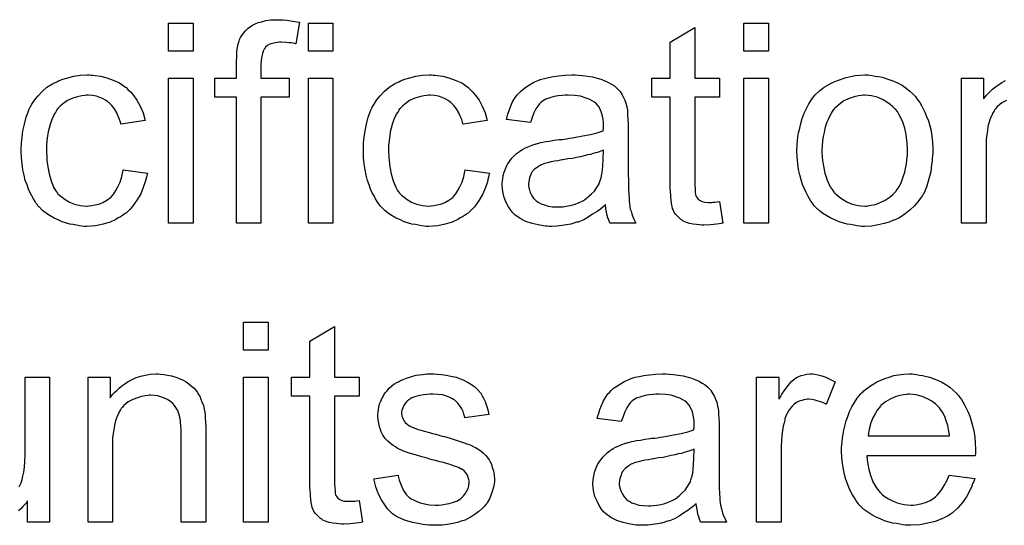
# Model space of a CAD drawing. Extents: x -1.6 to 9, y -2.8 to 5.2.
# Tile 162 of 197: x 4.808 to 5.202, y 4.425 to 4.628. Entities that reach past the tile are written whole.
import ezdxf

# ---------------------------------------------------------------- set-up
doc = ezdxf.new("R2010")
doc.units = 0
doc.layers.add('dfn6-15-57-c_document', color=1, linetype='CONTINUOUS')

msp = doc.modelspace()

# ---------------------------------------------------------------- linework, layer by layer
at = {"layer": 'dfn6-15-57-c_document', "color": 1}
for points in [[(4.877267, 4.614934), (4.867432, 4.614934), (4.867432, 4.626156), (4.877267, 4.626156), (4.877267, 4.614934)], [(4.913365, 4.627429), (4.914754, 4.627314), (4.916374, 4.627082), (4.917993, 4.626851), (4.919845, 4.626504), (4.918341, 4.617942), (4.918225, 4.617942), (4.917878, 4.618057), (4.917299, 4.618173), (4.916489, 4.618289), (4.915564, 4.618289), (4.914638, 4.618405), (4.912556, 4.61852), (4.911861, 4.61852), (4.911051, 4.618405), (4.910126, 4.618289), (4.909084, 4.618057), (4.908043, 4.61771), (4.907118, 4.617248), (4.906308, 4.616553), (4.906192, 4.616438), (4.906076, 4.616206), (4.905729, 4.615743), (4.905382, 4.614934), (4.905035, 4.614008), (4.904804, 4.612851), (4.904572, 4.611347), (4.904457, 4.609496), (4.904457, 4.604173), (4.915679, 4.604173), (4.915679, 4.596537), (4.904457, 4.596537), (4.904457, 4.546092), (4.894622, 4.546092), (4.894622, 4.596537), (4.885944, 4.596537), (4.885944, 4.604173), (4.894622, 4.604173), (4.894622, 4.610306), (4.894622, 4.610421), (4.894622, 4.610537), (4.894622, 4.611231), (4.894738, 4.612272), (4.894738, 4.613545), (4.894853, 4.614934), (4.895085, 4.616438), (4.895316, 4.617826), (4.895663, 4.618983), (4.895779, 4.619099), (4.895895, 4.619677), (4.896242, 4.620372), (4.89682, 4.621181), (4.897515, 4.622107), (4.898324, 4.623148), (4.899366, 4.62419), (4.900638, 4.625115), (4.900754, 4.625231), (4.901333, 4.625462), (4.902142, 4.625925), (4.9033, 4.626388), (4.904688, 4.626735), (4.906423, 4.627198), (4.90839, 4.627429), (4.910704, 4.627545), (4.912324, 4.627545), (4.913365, 4.627429)], [(4.933266, 4.614934), (4.923431, 4.614934), (4.923431, 4.626157), (4.933266, 4.626157), (4.933266, 4.614934)], [(5.10751, 4.614934), (5.097676, 4.614934), (5.097676, 4.626157), (5.10751, 4.626157), (5.10751, 4.614934)], [(5.078007, 4.604173), (5.087957, 4.604173), (5.087957, 4.596537), (5.078007, 4.596537), (5.078007, 4.562406), (5.078007, 4.562174), (5.078007, 4.561712), (5.078007, 4.561017), (5.078122, 4.560208), (5.078238, 4.558356), (5.078354, 4.557546), (5.078469, 4.556968), (5.078585, 4.556736), (5.078932, 4.556274), (5.079395, 4.555695), (5.080205, 4.555117), (5.080436, 4.555001), (5.081015, 4.55477), (5.082056, 4.554538), (5.08356, 4.554422), (5.084717, 4.554422), (5.085296, 4.554538), (5.086105, 4.554538), (5.087031, 4.554654), (5.087957, 4.55477), (5.089229, 4.546092), (5.088998, 4.546092), (5.088535, 4.545976), (5.087725, 4.545861), (5.086684, 4.545745), (5.085527, 4.545514), (5.084254, 4.545398), (5.081709, 4.545282), (5.080783, 4.545282), (5.079858, 4.545398), (5.078701, 4.545514), (5.077312, 4.545629), (5.075924, 4.545976), (5.074651, 4.546324), (5.073378, 4.546902), (5.073263, 4.547018), (5.072916, 4.547249), (5.072453, 4.547596), (5.071759, 4.548175), (5.07118, 4.548753), (5.070486, 4.549563), (5.069792, 4.550373), (5.069329, 4.551414), (5.069329, 4.55153), (5.069098, 4.551993), (5.068982, 4.552803), (5.068751, 4.55396), (5.068519, 4.555464), (5.068403, 4.556389), (5.068403, 4.557431), (5.068288, 4.558703), (5.068172, 4.559976), (5.068172, 4.561364), (5.068172, 4.562984), (5.068172, 4.596537), (5.060883, 4.596537), (5.060883, 4.604173), (5.068172, 4.604173), (5.068172, 4.61852), (5.078007, 4.624421), (5.078007, 4.604173)], [(4.836541, 4.60533), (4.837235, 4.60533), (4.83816, 4.605215), (4.840359, 4.604868), (4.842788, 4.604289), (4.845334, 4.603364), (4.847879, 4.602207), (4.850309, 4.600587), (4.850425, 4.600587), (4.85054, 4.600355), (4.851234, 4.599661), (4.852276, 4.59862), (4.853548, 4.597116), (4.854821, 4.595265), (4.856094, 4.59295), (4.857251, 4.590289), (4.858061, 4.587166), (4.848458, 4.585661), (4.848458, 4.585777), (4.848342, 4.585893), (4.848226, 4.586587), (4.847879, 4.587628), (4.847301, 4.588901), (4.846722, 4.590289), (4.845797, 4.591793), (4.844755, 4.593182), (4.843598, 4.594339), (4.843483, 4.594455), (4.84302, 4.594802), (4.84221, 4.595265), (4.841284, 4.595843), (4.840012, 4.596422), (4.838623, 4.596884), (4.837003, 4.597231), (4.835268, 4.597347), (4.834574, 4.597347), (4.833995, 4.597231), (4.832722, 4.597116), (4.830987, 4.596653), (4.829136, 4.596074), (4.827053, 4.595149), (4.825086, 4.59376), (4.824161, 4.59295), (4.823235, 4.592025), (4.823235, 4.591909), (4.823004, 4.591793), (4.822772, 4.591446), (4.822541, 4.590984), (4.822194, 4.590405), (4.821731, 4.589711), (4.821384, 4.588901), (4.820921, 4.587975), (4.820458, 4.586818), (4.820111, 4.585546), (4.819648, 4.584157), (4.819301, 4.582653), (4.81907, 4.581033), (4.818838, 4.579182), (4.818607, 4.577215), (4.818607, 4.575133), (4.818607, 4.575017), (4.818607, 4.57467), (4.818607, 4.573976), (4.818723, 4.573282), (4.818723, 4.57224), (4.818838, 4.571199), (4.819186, 4.568654), (4.819648, 4.565877), (4.820458, 4.562984), (4.8215, 4.560439), (4.822194, 4.559166), (4.823004, 4.558125), (4.823235, 4.557893), (4.823814, 4.557315), (4.824855, 4.556505), (4.826128, 4.555579), (4.827863, 4.554538), (4.82983, 4.553728), (4.832144, 4.55315), (4.833417, 4.553034), (4.834689, 4.552918), (4.834921, 4.552918), (4.835615, 4.553034), (4.836772, 4.55315), (4.838045, 4.553381), (4.839549, 4.553728), (4.841169, 4.554422), (4.842788, 4.555232), (4.844292, 4.556389), (4.844524, 4.556505), (4.844871, 4.557083), (4.845565, 4.557893), (4.846375, 4.559166), (4.847185, 4.56067), (4.848111, 4.562521), (4.848805, 4.564835), (4.849268, 4.567381), (4.858986, 4.566108), (4.858986, 4.565992), (4.858871, 4.565645), (4.858755, 4.565182), (4.858639, 4.564488), (4.858408, 4.563563), (4.858176, 4.562637), (4.857367, 4.560323), (4.856325, 4.557893), (4.854821, 4.555232), (4.85297, 4.552687), (4.851929, 4.55153), (4.850772, 4.550373), (4.850656, 4.550257), (4.850425, 4.550141), (4.850078, 4.54991), (4.849615, 4.549563), (4.849036, 4.5491), (4.848226, 4.548637), (4.847301, 4.548175), (4.846375, 4.547596), (4.844061, 4.546555), (4.841284, 4.545745), (4.838276, 4.545051), (4.836541, 4.544935), (4.834805, 4.544819), (4.833648, 4.544819), (4.832838, 4.544935), (4.831797, 4.545051), (4.83064, 4.545282), (4.829367, 4.545514), (4.827979, 4.545745), (4.824855, 4.546671), (4.823351, 4.547365), (4.821731, 4.548059), (4.820111, 4.548984), (4.818607, 4.550026), (4.817103, 4.551183), (4.815715, 4.552571), (4.815599, 4.552687), (4.815368, 4.552918), (4.81502, 4.553381), (4.814558, 4.55396), (4.814095, 4.55477), (4.813401, 4.555811), (4.812822, 4.556968), (4.812128, 4.55824), (4.811434, 4.559745), (4.810855, 4.56148), (4.810161, 4.563216), (4.809698, 4.565298), (4.809235, 4.567381), (4.808888, 4.56981), (4.808657, 4.57224), (4.808541, 4.574901), (4.808541, 4.575017), (4.808541, 4.575364), (4.808541, 4.575827), (4.808541, 4.576521), (4.808657, 4.577331), (4.808657, 4.578257), (4.808773, 4.579298), (4.808888, 4.580455), (4.809235, 4.583), (4.809814, 4.585777), (4.810508, 4.588554), (4.811549, 4.591331), (4.811549, 4.591446), (4.811665, 4.591678), (4.811896, 4.592025), (4.812128, 4.592488), (4.812822, 4.59376), (4.813863, 4.595265), (4.815252, 4.597), (4.816872, 4.598735), (4.818838, 4.600471), (4.821037, 4.601859), (4.821153, 4.601859), (4.821384, 4.601975), (4.821731, 4.602207), (4.822194, 4.602438), (4.822772, 4.602669), (4.823467, 4.603016), (4.825202, 4.603711), (4.827169, 4.604289), (4.829599, 4.604868), (4.832144, 4.60533), (4.834921, 4.605446), (4.835846, 4.605446), (4.836541, 4.60533)], [(4.973414, 4.605331), (4.974108, 4.605331), (4.975033, 4.605215), (4.977232, 4.604868), (4.979662, 4.604289), (4.982207, 4.603364), (4.984752, 4.602207), (4.987182, 4.600587), (4.987298, 4.600587), (4.987413, 4.600355), (4.988108, 4.599661), (4.989149, 4.59862), (4.990422, 4.597116), (4.991694, 4.595265), (4.992967, 4.592951), (4.994124, 4.590289), (4.994934, 4.587166), (4.985331, 4.585662), (4.985331, 4.585777), (4.985215, 4.585893), (4.985099, 4.586587), (4.984752, 4.587628), (4.984174, 4.588901), (4.983595, 4.590289), (4.98267, 4.591794), (4.981628, 4.593182), (4.980471, 4.594339), (4.980356, 4.594455), (4.979893, 4.594802), (4.979083, 4.595265), (4.978157, 4.595843), (4.976885, 4.596422), (4.975496, 4.596884), (4.973877, 4.597231), (4.972141, 4.597347), (4.971447, 4.597347), (4.970868, 4.597231), (4.969596, 4.597116), (4.96786, 4.596653), (4.966009, 4.596074), (4.963926, 4.595149), (4.961959, 4.593761), (4.961034, 4.592951), (4.960108, 4.592025), (4.960108, 4.591909), (4.959877, 4.591794), (4.959645, 4.591447), (4.959414, 4.590984), (4.959067, 4.590405), (4.958604, 4.589711), (4.958257, 4.588901), (4.957794, 4.587975), (4.957331, 4.586819), (4.956984, 4.585546), (4.956521, 4.584157), (4.956174, 4.582653), (4.955943, 4.581033), (4.955712, 4.579182), (4.95548, 4.577215), (4.95548, 4.575133), (4.95548, 4.575017), (4.95548, 4.57467), (4.95548, 4.573976), (4.955596, 4.573282), (4.955596, 4.57224), (4.955712, 4.571199), (4.956059, 4.568654), (4.956521, 4.565877), (4.957331, 4.562984), (4.958373, 4.560439), (4.959067, 4.559166), (4.959877, 4.558125), (4.960108, 4.557894), (4.960687, 4.557315), (4.961728, 4.556505), (4.963001, 4.555579), (4.964736, 4.554538), (4.966703, 4.553728), (4.969017, 4.55315), (4.97029, 4.553034), (4.971562, 4.552918), (4.971794, 4.552918), (4.972488, 4.553034), (4.973645, 4.55315), (4.974918, 4.553381), (4.976422, 4.553728), (4.978042, 4.554422), (4.979662, 4.555232), (4.981166, 4.556389), (4.981397, 4.556505), (4.981744, 4.557084), (4.982438, 4.557894), (4.983248, 4.559166), (4.984058, 4.56067), (4.984984, 4.562521), (4.985678, 4.564836), (4.986141, 4.567381), (4.995859, 4.566108), (4.995859, 4.565993), (4.995744, 4.565645), (4.995628, 4.565183), (4.995512, 4.564488), (4.995281, 4.563563), (4.99505, 4.562637), (4.99424, 4.560323), (4.993198, 4.557894), (4.991694, 4.555232), (4.989843, 4.552687), (4.988802, 4.55153), (4.987645, 4.550373), (4.987529, 4.550257), (4.987298, 4.550142), (4.986951, 4.54991), (4.986488, 4.549563), (4.985909, 4.5491), (4.985099, 4.548637), (4.984174, 4.548175), (4.983248, 4.547596), (4.980934, 4.546555), (4.978157, 4.545745), (4.975149, 4.545051), (4.973414, 4.544935), (4.971678, 4.544819), (4.970521, 4.544819), (4.969711, 4.544935), (4.96867, 4.545051), (4.967513, 4.545282), (4.96624, 4.545514), (4.964852, 4.545745), (4.961728, 4.546671), (4.960224, 4.547365), (4.958604, 4.548059), (4.956984, 4.548985), (4.95548, 4.550026), (4.953976, 4.551183), (4.952588, 4.552571), (4.952472, 4.552687), (4.952241, 4.552918), (4.951894, 4.553381), (4.951431, 4.55396), (4.950968, 4.55477), (4.950274, 4.555811), (4.949695, 4.556968), (4.949001, 4.558241), (4.948307, 4.559745), (4.947728, 4.56148), (4.947034, 4.563216), (4.946571, 4.565298), (4.946109, 4.567381), (4.945761, 4.569811), (4.94553, 4.57224), (4.945414, 4.574901), (4.945414, 4.575017), (4.945414, 4.575364), (4.945414, 4.575827), (4.945414, 4.576521), (4.94553, 4.577331), (4.94553, 4.578257), (4.945646, 4.579298), (4.945761, 4.580455), (4.946109, 4.583), (4.946687, 4.585777), (4.947381, 4.588554), (4.948422, 4.591331), (4.948422, 4.591447), (4.948538, 4.591678), (4.94877, 4.592025), (4.949001, 4.592488), (4.949695, 4.593761), (4.950736, 4.595265), (4.952125, 4.597), (4.953745, 4.598736), (4.955712, 4.600471), (4.95791, 4.601859), (4.958026, 4.601859), (4.958257, 4.601975), (4.958604, 4.602207), (4.959067, 4.602438), (4.959645, 4.602669), (4.96034, 4.603016), (4.962075, 4.603711), (4.964042, 4.604289), (4.966472, 4.604868), (4.969017, 4.605331), (4.971794, 4.605446), (4.97272, 4.605446), (4.973414, 4.605331)], [(5.031379, 4.605331), (5.033115, 4.605215), (5.035082, 4.604983), (5.037049, 4.604636), (5.039016, 4.604173), (5.040867, 4.603595), (5.041098, 4.603479), (5.041677, 4.603248), (5.042487, 4.602901), (5.043528, 4.602438), (5.044685, 4.601744), (5.045842, 4.60105), (5.046883, 4.600124), (5.047809, 4.599198), (5.047925, 4.599083), (5.048156, 4.598736), (5.048503, 4.598157), (5.048966, 4.597463), (5.049544, 4.596422), (5.050007, 4.59538), (5.05047, 4.594108), (5.050817, 4.592604), (5.050817, 4.592488), (5.050933, 4.592141), (5.051048, 4.591447), (5.051164, 4.590521), (5.051164, 4.589248), (5.05128, 4.587744), (5.051395, 4.585777), (5.051395, 4.583579), (5.051395, 4.570389), (5.051395, 4.570273), (5.051395, 4.569811), (5.051395, 4.569116), (5.051395, 4.568191), (5.051395, 4.56715), (5.051395, 4.565877), (5.051511, 4.5631), (5.051511, 4.560208), (5.051627, 4.557315), (5.051743, 4.556042), (5.051743, 4.554885), (5.051858, 4.553844), (5.051974, 4.553034), (5.051974, 4.552918), (5.05209, 4.552456), (5.052205, 4.551761), (5.052552, 4.550836), (5.052784, 4.549794), (5.053247, 4.548637), (5.053825, 4.547365), (5.054404, 4.546092), (5.044106, 4.546092), (5.043991, 4.546208), (5.043875, 4.546671), (5.043644, 4.547249), (5.043297, 4.548175), (5.042949, 4.549216), (5.042718, 4.550489), (5.042487, 4.551877), (5.042255, 4.553381), (5.04214, 4.553381), (5.042024, 4.55315), (5.04133, 4.552571), (5.040288, 4.551761), (5.0389, 4.55072), (5.037164, 4.549679), (5.035429, 4.548522), (5.033578, 4.54748), (5.031611, 4.546671), (5.031379, 4.546555), (5.030685, 4.546439), (5.029644, 4.546092), (5.028371, 4.545745), (5.026751, 4.545398), (5.0249, 4.545167), (5.022818, 4.544935), (5.020735, 4.544819), (5.019809, 4.544819), (5.019115, 4.544935), (5.018305, 4.544935), (5.01738, 4.545051), (5.015297, 4.545398), (5.012983, 4.545976), (5.010438, 4.546786), (5.008124, 4.547943), (5.006041, 4.549447), (5.00581, 4.549679), (5.005231, 4.550257), (5.004421, 4.551299), (5.003496, 4.552687), (5.00257, 4.554422), (5.00176, 4.556389), (5.001182, 4.558819), (5.001066, 4.559976), (5.00095, 4.561364), (5.00095, 4.561596), (5.00095, 4.562059), (5.001066, 4.562869), (5.001182, 4.56391), (5.001413, 4.565183), (5.00176, 4.566455), (5.002223, 4.567844), (5.002801, 4.569116), (5.002917, 4.569232), (5.003149, 4.569695), (5.003611, 4.570389), (5.00419, 4.571199), (5.004884, 4.572125), (5.00581, 4.57305), (5.006735, 4.573976), (5.007892, 4.574786), (5.008008, 4.574901), (5.008471, 4.575133), (5.009049, 4.575596), (5.009975, 4.576058), (5.011016, 4.576521), (5.012289, 4.5771), (5.013562, 4.577562), (5.015066, 4.578025), (5.015181, 4.578025), (5.015644, 4.578141), (5.016338, 4.578372), (5.017264, 4.578488), (5.018421, 4.57872), (5.019925, 4.578951), (5.021661, 4.579298), (5.023743, 4.579529), (5.023859, 4.579529), (5.024322, 4.579645), (5.0249, 4.579645), (5.02571, 4.579761), (5.026636, 4.579877), (5.027793, 4.580108), (5.029065, 4.580224), (5.030454, 4.580455), (5.033231, 4.581033), (5.036239, 4.581612), (5.0389, 4.582306), (5.040173, 4.582653), (5.04133, 4.583), (5.04133, 4.583116), (5.04133, 4.583347), (5.041445, 4.584042), (5.041445, 4.584852), (5.041445, 4.585314), (5.041445, 4.585546), (5.041445, 4.585662), (5.041445, 4.585777), (5.041445, 4.586471), (5.04133, 4.587628), (5.041098, 4.588901), (5.040751, 4.590289), (5.040173, 4.591678), (5.039478, 4.592951), (5.038553, 4.593992), (5.038437, 4.594108), (5.037859, 4.59457), (5.036933, 4.595033), (5.035776, 4.595727), (5.034156, 4.596306), (5.032305, 4.596884), (5.029991, 4.597231), (5.02733, 4.597347), (5.026173, 4.597347), (5.025016, 4.597231), (5.023396, 4.597), (5.021776, 4.596769), (5.020041, 4.596306), (5.018421, 4.595727), (5.017033, 4.594917), (5.016917, 4.594802), (5.016454, 4.594455), (5.015876, 4.593876), (5.015181, 4.592951), (5.014487, 4.591794), (5.013677, 4.590289), (5.012983, 4.588438), (5.012289, 4.586356), (5.002686, 4.587628), (5.002686, 4.587744), (5.002801, 4.58786), (5.002801, 4.588207), (5.002917, 4.58867), (5.003264, 4.589711), (5.003727, 4.591215), (5.004306, 4.592719), (5.005, 4.594339), (5.005925, 4.595959), (5.006967, 4.597463), (5.007082, 4.597579), (5.007545, 4.598041), (5.008239, 4.598736), (5.009165, 4.599661), (5.010438, 4.600587), (5.011942, 4.601512), (5.013677, 4.602554), (5.015644, 4.603364), (5.01576, 4.603364), (5.015876, 4.603479), (5.016223, 4.603595), (5.016685, 4.603711), (5.017842, 4.604058), (5.019462, 4.604405), (5.021314, 4.604752), (5.023627, 4.605099), (5.026057, 4.605331), (5.028834, 4.605446), (5.030107, 4.605446), (5.031379, 4.605331)], [(5.148005, 4.605331), (5.149046, 4.605215), (5.150203, 4.604983), (5.151476, 4.604752), (5.15298, 4.604521), (5.156104, 4.603479), (5.157724, 4.602901), (5.159344, 4.602091), (5.160963, 4.601281), (5.162583, 4.600124), (5.164087, 4.598967), (5.165591, 4.597579), (5.165707, 4.597463), (5.165939, 4.597231), (5.166286, 4.596769), (5.166748, 4.59619), (5.167327, 4.59538), (5.168021, 4.594339), (5.168715, 4.593182), (5.169409, 4.591909), (5.170104, 4.590521), (5.170798, 4.588785), (5.171492, 4.58705), (5.172071, 4.585083), (5.172533, 4.583), (5.172881, 4.580802), (5.173112, 4.578488), (5.173228, 4.575943), (5.173228, 4.575827), (5.173228, 4.57548), (5.173228, 4.574901), (5.173228, 4.574092), (5.173112, 4.573166), (5.172996, 4.572009), (5.172996, 4.570852), (5.172765, 4.569579), (5.172418, 4.566687), (5.171724, 4.563794), (5.170914, 4.560902), (5.169757, 4.558241), (5.169757, 4.558125), (5.169641, 4.558009), (5.169409, 4.557662), (5.169178, 4.557199), (5.168368, 4.556042), (5.167327, 4.554654), (5.165939, 4.553034), (5.164203, 4.551414), (5.162236, 4.549794), (5.159922, 4.54829), (5.159806, 4.54829), (5.159691, 4.548175), (5.159344, 4.547943), (5.158765, 4.547712), (5.158187, 4.54748), (5.157492, 4.547249), (5.155757, 4.546555), (5.15379, 4.545976), (5.15136, 4.545398), (5.148815, 4.544935), (5.146038, 4.544819), (5.144881, 4.544819), (5.143956, 4.544935), (5.142914, 4.545051), (5.141757, 4.545282), (5.140369, 4.545514), (5.13898, 4.545745), (5.135856, 4.546671), (5.134121, 4.547365), (5.132501, 4.548059), (5.130881, 4.548985), (5.129262, 4.550026), (5.127757, 4.551183), (5.126253, 4.552571), (5.126138, 4.552687), (5.125906, 4.552918), (5.125559, 4.553381), (5.125096, 4.554075), (5.124518, 4.554885), (5.123939, 4.555811), (5.123245, 4.556968), (5.122551, 4.558356), (5.121857, 4.55986), (5.121163, 4.561596), (5.120584, 4.563447), (5.120006, 4.565414), (5.119543, 4.567612), (5.119196, 4.569926), (5.118964, 4.572472), (5.118849, 4.575133), (5.118849, 4.575364), (5.118849, 4.575827), (5.118964, 4.576637), (5.118964, 4.577794), (5.11908, 4.579067), (5.119311, 4.580686), (5.119543, 4.582306), (5.120006, 4.584157), (5.120468, 4.586009), (5.121047, 4.587975), (5.121741, 4.590058), (5.122667, 4.592025), (5.123592, 4.593876), (5.124865, 4.595727), (5.126138, 4.597463), (5.127757, 4.598967), (5.127873, 4.599083), (5.128105, 4.599198), (5.128567, 4.599546), (5.129146, 4.600008), (5.12984, 4.600471), (5.130766, 4.60105), (5.131691, 4.601628), (5.132848, 4.602207), (5.134121, 4.602785), (5.135509, 4.603364), (5.138633, 4.604405), (5.14222, 4.605215), (5.144071, 4.605331), (5.146038, 4.605446), (5.147195, 4.605446), (5.148005, 4.605331)], [(4.877267, 4.546092), (4.867432, 4.546092), (4.867432, 4.604173), (4.877267, 4.604173), (4.877267, 4.546092)], [(4.933266, 4.546092), (4.923431, 4.546092), (4.923431, 4.604173), (4.933266, 4.604173), (4.933266, 4.546092)], [(5.10751, 4.546092), (5.097676, 4.546092), (5.097676, 4.604173), (5.10751, 4.604173), (5.10751, 4.546092)], [(5.202731, 4.595149), (5.20088, 4.594223), (5.199144, 4.592835), (5.198913, 4.592604), (5.19845, 4.592025), (5.198103, 4.591562), (5.197756, 4.590984), (5.197293, 4.590289), (5.196946, 4.58948), (5.196483, 4.588554), (5.19602, 4.587397), (5.195673, 4.586124), (5.195326, 4.584736), (5.195095, 4.583232), (5.194864, 4.581612), (5.194632, 4.579645), (5.194632, 4.577678), (5.194632, 4.546092), (5.184798, 4.546092), (5.184798, 4.604173), (5.193591, 4.604173), (5.193591, 4.595843), (5.193707, 4.595959), (5.193938, 4.596306), (5.194285, 4.596769), (5.194748, 4.597347), (5.195442, 4.598041), (5.196252, 4.598851), (5.197177, 4.599777), (5.198334, 4.600703), (5.199492, 4.601512), (5.20088, 4.602438), (5.202384, 4.603248)], [(5.146038, 4.597347), (5.145344, 4.597347), (5.144765, 4.597231), (5.143493, 4.597116), (5.141757, 4.596653), (5.13979, 4.595959), (5.137708, 4.595033), (5.135741, 4.593645), (5.134699, 4.592719), (5.133774, 4.591794), (5.133774, 4.591678), (5.133542, 4.591562), (5.133311, 4.591215), (5.132964, 4.590752), (5.132617, 4.590174), (5.13227, 4.58948), (5.131807, 4.588554), (5.131344, 4.587628), (5.130881, 4.586471), (5.130419, 4.585314), (5.130072, 4.583926), (5.129724, 4.582422), (5.129377, 4.580802), (5.129146, 4.579067), (5.12903, 4.5771), (5.128914, 4.575133), (5.128914, 4.575017), (5.128914, 4.57467), (5.128914, 4.574092), (5.12903, 4.573282), (5.12903, 4.572356), (5.129146, 4.571315), (5.129493, 4.568885), (5.130072, 4.566108), (5.130997, 4.563331), (5.132154, 4.56067), (5.132964, 4.559513), (5.133774, 4.558356), (5.13389, 4.558356), (5.134005, 4.558125), (5.134699, 4.557546), (5.135741, 4.556621), (5.137129, 4.555695), (5.138865, 4.554654), (5.140947, 4.553728), (5.143377, 4.55315), (5.14465, 4.553034), (5.146038, 4.552918), (5.146732, 4.552918), (5.147311, 4.553034), (5.148583, 4.553266), (5.150319, 4.553613), (5.15217, 4.554307), (5.154253, 4.555232), (5.15622, 4.556621), (5.157261, 4.557546), (5.158187, 4.558472), (5.158302, 4.558588), (5.158418, 4.558703), (5.158649, 4.559051), (5.158997, 4.559513), (5.159344, 4.560092), (5.159806, 4.560786), (5.160269, 4.561712), (5.160732, 4.562637), (5.161195, 4.563794), (5.161542, 4.565067), (5.162005, 4.566455), (5.162352, 4.567959), (5.162699, 4.569695), (5.16293, 4.57143), (5.163162, 4.573397), (5.163162, 4.57548), (5.163162, 4.575596), (5.163162, 4.575943), (5.163162, 4.576521), (5.163046, 4.577215), (5.163046, 4.578141), (5.16293, 4.579182), (5.162583, 4.581612), (5.162005, 4.584157), (5.161079, 4.586934), (5.159806, 4.58948), (5.159112, 4.590752), (5.158187, 4.591794), (5.158187, 4.591909), (5.157955, 4.592025), (5.157261, 4.592719), (5.15622, 4.593529), (5.154831, 4.59457), (5.153096, 4.595612), (5.151013, 4.596537), (5.148699, 4.597116), (5.147426, 4.597231), (5.146038, 4.597347)], [(5.041445, 4.575248), (5.04133, 4.575248), (5.041214, 4.575133), (5.040867, 4.575017), (5.040404, 4.574901), (5.039825, 4.57467), (5.039131, 4.574439), (5.038321, 4.574207), (5.037396, 4.573976), (5.036355, 4.573629), (5.035082, 4.573397), (5.033809, 4.57305), (5.032305, 4.572703), (5.030685, 4.572356), (5.029065, 4.572009), (5.027214, 4.571778), (5.025247, 4.57143), (5.025016, 4.57143), (5.024322, 4.571315), (5.023165, 4.571083), (5.021892, 4.570852), (5.020504, 4.57062), (5.019115, 4.570273), (5.017842, 4.569926), (5.016685, 4.569463), (5.01657, 4.569463), (5.016223, 4.569232), (5.01576, 4.569001), (5.015297, 4.568654), (5.013909, 4.567728), (5.012752, 4.56634), (5.012752, 4.566224), (5.01252, 4.565993), (5.012405, 4.56553), (5.012173, 4.564951), (5.011942, 4.564257), (5.01171, 4.563563), (5.011595, 4.562637), (5.011479, 4.561712), (5.011479, 4.561596), (5.011479, 4.561017), (5.011595, 4.560323), (5.011826, 4.559398), (5.012173, 4.558356), (5.012752, 4.557315), (5.013446, 4.556158), (5.014372, 4.555117), (5.014487, 4.555001), (5.01495, 4.55477), (5.015644, 4.554307), (5.01657, 4.553844), (5.017842, 4.553381), (5.019347, 4.552918), (5.021082, 4.552687), (5.023165, 4.552571), (5.02409, 4.552571), (5.025247, 4.552687), (5.02652, 4.552918), (5.02814, 4.55315), (5.02976, 4.553613), (5.031495, 4.554191), (5.033231, 4.555001), (5.033462, 4.555117), (5.033925, 4.555464), (5.034735, 4.556042), (5.03566, 4.556852), (5.036702, 4.557778), (5.037859, 4.558935), (5.038784, 4.560323), (5.03971, 4.561827), (5.039825, 4.561943), (5.039941, 4.562406), (5.040173, 4.563216), (5.04052, 4.564257), (5.040867, 4.565645), (5.041098, 4.567265), (5.041214, 4.569232), (5.04133, 4.571546), (5.041445, 4.575248)], [(4.907349, 4.495253), (4.897515, 4.495253), (4.897515, 4.506476), (4.907349, 4.506476), (4.907349, 4.495253)], [(4.933844, 4.484493), (4.943794, 4.484493), (4.943794, 4.476857), (4.933844, 4.476857), (4.933844, 4.442726), (4.933844, 4.442494), (4.933844, 4.442032), (4.933844, 4.441337), (4.93396, 4.440527), (4.934076, 4.438676), (4.934191, 4.437866), (4.934307, 4.437288), (4.934423, 4.437056), (4.93477, 4.436594), (4.935233, 4.436015), (4.936043, 4.435437), (4.936274, 4.435321), (4.936852, 4.43509), (4.937894, 4.434858), (4.939398, 4.434742), (4.940555, 4.434742), (4.941133, 4.434858), (4.941943, 4.434858), (4.942869, 4.434974), (4.943794, 4.43509), (4.945067, 4.426412), (4.944836, 4.426412), (4.944373, 4.426296), (4.943563, 4.426181), (4.942522, 4.426065), (4.941365, 4.425833), (4.940092, 4.425718), (4.937547, 4.425602), (4.936621, 4.425602), (4.935695, 4.425718), (4.934538, 4.425833), (4.93315, 4.425949), (4.931762, 4.426296), (4.930489, 4.426643), (4.929216, 4.427222), (4.929101, 4.427338), (4.928753, 4.427569), (4.928291, 4.427916), (4.927596, 4.428495), (4.927018, 4.429073), (4.926324, 4.429883), (4.92563, 4.430693), (4.925167, 4.431734), (4.925167, 4.43185), (4.924935, 4.432313), (4.92482, 4.433123), (4.924588, 4.43428), (4.924357, 4.435784), (4.924241, 4.436709), (4.924241, 4.437751), (4.924126, 4.439023), (4.92401, 4.440296), (4.92401, 4.441684), (4.92401, 4.443304), (4.92401, 4.476857), (4.916721, 4.476857), (4.916721, 4.484493), (4.92401, 4.484493), (4.92401, 4.49884), (4.933844, 4.504741), (4.933844, 4.484493)], [(4.807731, 4.440527), (4.808426, 4.441916), (4.808541, 4.442147), (4.808657, 4.44261), (4.808888, 4.443535), (4.809235, 4.444808), (4.809583, 4.446428), (4.809814, 4.448395), (4.80993, 4.450709), (4.810045, 4.45337), (4.810045, 4.484493), (4.81988, 4.484493), (4.81988, 4.426412)], [(4.864309, 4.48565), (4.865581, 4.485535), (4.867085, 4.485303), (4.868705, 4.484956), (4.870441, 4.484493), (4.87206, 4.483799), (4.872292, 4.483683), (4.872755, 4.483452), (4.873565, 4.483105), (4.87449, 4.482526), (4.875647, 4.481832), (4.876689, 4.480907), (4.87773, 4.479981), (4.878655, 4.478824), (4.878771, 4.478708), (4.879002, 4.478245), (4.87935, 4.477667), (4.879928, 4.476857), (4.880391, 4.4757), (4.880854, 4.474543), (4.881432, 4.473155), (4.881779, 4.471651), (4.881779, 4.471535), (4.881895, 4.471072), (4.882011, 4.470378), (4.882126, 4.469452), (4.882126, 4.468064), (4.882242, 4.466444), (4.882358, 4.464477), (4.882358, 4.462047), (4.882358, 4.426412), (4.872523, 4.426412), (4.872523, 4.461585), (4.872523, 4.4617), (4.872523, 4.461816), (4.872523, 4.462626), (4.872523, 4.463667), (4.872408, 4.46494), (4.872292, 4.466444), (4.87206, 4.467948), (4.871713, 4.469337), (4.871366, 4.470609), (4.871366, 4.470725), (4.871135, 4.471072), (4.870788, 4.471651), (4.870441, 4.472345), (4.869862, 4.473039), (4.869168, 4.473849), (4.868242, 4.474659), (4.867201, 4.475353), (4.867085, 4.475469), (4.866738, 4.4757), (4.866044, 4.475931), (4.865234, 4.476279), (4.864309, 4.476626), (4.863152, 4.476973), (4.861763, 4.477088), (4.860375, 4.477204), (4.859796, 4.477204), (4.859333, 4.477088), (4.858176, 4.476973), (4.856672, 4.476741), (4.855053, 4.476163), (4.853201, 4.475469), (4.85135, 4.474543), (4.849615, 4.473155), (4.849383, 4.472923), (4.848921, 4.472345), (4.848573, 4.471882), (4.848226, 4.471303), (4.847764, 4.470609), (4.847416, 4.469799), (4.846954, 4.468874), (4.846491, 4.467717), (4.846144, 4.466444), (4.845797, 4.465056), (4.845565, 4.463552), (4.845334, 4.461932), (4.845102, 4.459965), (4.845102, 4.457998), (4.845102, 4.426412), (4.835268, 4.426412), (4.835268, 4.484493), (4.844061, 4.484493), (4.844061, 4.476163), (4.844177, 4.476279), (4.844408, 4.476626), (4.844755, 4.477088), (4.845218, 4.477667), (4.845912, 4.478361), (4.846722, 4.479171), (4.847648, 4.480097), (4.848805, 4.481022), (4.849962, 4.481832), (4.85135, 4.482758), (4.852854, 4.483568), (4.854474, 4.484262), (4.856325, 4.48484), (4.858176, 4.485303), (4.860259, 4.48565), (4.862457, 4.485766), (4.863383, 4.485766), (4.864309, 4.48565)], [(4.907349, 4.426412), (4.897515, 4.426412), (4.897515, 4.484493), (4.907349, 4.484493), (4.907349, 4.426412)], [(4.974918, 4.48565), (4.976653, 4.485535), (4.978505, 4.485303), (4.980471, 4.484841), (4.982554, 4.484378), (4.984521, 4.483684), (4.984637, 4.483684), (4.984752, 4.483568), (4.985331, 4.483336), (4.986256, 4.482874), (4.987413, 4.482295), (4.988686, 4.481485), (4.989959, 4.48056), (4.991116, 4.479518), (4.992157, 4.478361), (4.992273, 4.478246), (4.992504, 4.477783), (4.992967, 4.476973), (4.993546, 4.476047), (4.994124, 4.474659), (4.994703, 4.473155), (4.995165, 4.471419), (4.995628, 4.469452), (4.986025, 4.46818), (4.986025, 4.468411), (4.985909, 4.468874), (4.985678, 4.469684), (4.985331, 4.470725), (4.984752, 4.471766), (4.984058, 4.472923), (4.983248, 4.47408), (4.982091, 4.475122), (4.981975, 4.475237), (4.981513, 4.475469), (4.980819, 4.475932), (4.979777, 4.476394), (4.97862, 4.476857), (4.977116, 4.47732), (4.975265, 4.477551), (4.973298, 4.477667), (4.972141, 4.477667), (4.970984, 4.477551), (4.96948, 4.477436), (4.967976, 4.477089), (4.966356, 4.476742), (4.964852, 4.476163), (4.963579, 4.475353), (4.963463, 4.475237), (4.963116, 4.475006), (4.962654, 4.474543), (4.962191, 4.473849), (4.961612, 4.473155), (4.96115, 4.472229), (4.960802, 4.471188), (4.960687, 4.470147), (4.960687, 4.470031), (4.960687, 4.4698), (4.960802, 4.469452), (4.960802, 4.46899), (4.96115, 4.467833), (4.961844, 4.466676), (4.961959, 4.46656), (4.962075, 4.466444), (4.962306, 4.466097), (4.962769, 4.46575), (4.963232, 4.465403), (4.963926, 4.46494), (4.964736, 4.464593), (4.965662, 4.46413), (4.965778, 4.46413), (4.966009, 4.464015), (4.966472, 4.463899), (4.967282, 4.463552), (4.968439, 4.463205), (4.969943, 4.462858), (4.970868, 4.46251), (4.97191, 4.462279), (4.973067, 4.461932), (4.974339, 4.461585), (4.974455, 4.461585), (4.974802, 4.461469), (4.975381, 4.461353), (4.976075, 4.461122), (4.976885, 4.460891), (4.977926, 4.460659), (4.980124, 4.459965), (4.982554, 4.459271), (4.984984, 4.458461), (4.987182, 4.457651), (4.988108, 4.457304), (4.988917, 4.456957), (4.989149, 4.456841), (4.989612, 4.45661), (4.990306, 4.456263), (4.991347, 4.455684), (4.992389, 4.45499), (4.99343, 4.454064), (4.994471, 4.453023), (4.995397, 4.451866), (4.995512, 4.45175), (4.995744, 4.451288), (4.996207, 4.450593), (4.996669, 4.449552), (4.997016, 4.448279), (4.997479, 4.446891), (4.997711, 4.445271), (4.997826, 4.44342), (4.997826, 4.443189), (4.997826, 4.44261), (4.997711, 4.441684), (4.997479, 4.440412), (4.997132, 4.439023), (4.996554, 4.437519), (4.995859, 4.435784), (4.994934, 4.434164), (4.994818, 4.433932), (4.994355, 4.43347), (4.993777, 4.43266), (4.992851, 4.431734), (4.991579, 4.430693), (4.99019, 4.429536), (4.98857, 4.428495), (4.986604, 4.427453), (4.986488, 4.427453), (4.986372, 4.427338), (4.985678, 4.427106), (4.984521, 4.426759), (4.983017, 4.426296), (4.981166, 4.425833), (4.979083, 4.425486), (4.976885, 4.425255), (4.974339, 4.425139), (4.973298, 4.425139), (4.972488, 4.425255), (4.971562, 4.425255), (4.970405, 4.425371), (4.969248, 4.425486), (4.967976, 4.425718), (4.965199, 4.426296), (4.962306, 4.427106), (4.95953, 4.428263), (4.958257, 4.428957), (4.9571, 4.429767), (4.956984, 4.429883), (4.956869, 4.429999), (4.956174, 4.430693), (4.955133, 4.431734), (4.953976, 4.433354), (4.952703, 4.435321), (4.951431, 4.437635), (4.950389, 4.440527), (4.949579, 4.443767), (4.959298, 4.445271), (4.959298, 4.445155), (4.959298, 4.44504), (4.95953, 4.444346), (4.959761, 4.443189), (4.960224, 4.441916), (4.960802, 4.440527), (4.961497, 4.439023), (4.962538, 4.437519), (4.963811, 4.436247), (4.964042, 4.436131), (4.964505, 4.435784), (4.96543, 4.435321), (4.966587, 4.434742), (4.968092, 4.434164), (4.969827, 4.433701), (4.97191, 4.433354), (4.974339, 4.433238), (4.975496, 4.433238), (4.976653, 4.433354), (4.978157, 4.433585), (4.979777, 4.433932), (4.981513, 4.434395), (4.983017, 4.434974), (4.984405, 4.435899), (4.984521, 4.436015), (4.984984, 4.436362), (4.985447, 4.436941), (4.986141, 4.437751), (4.986719, 4.438676), (4.987298, 4.439833), (4.987645, 4.44099), (4.987761, 4.442379), (4.987761, 4.442494), (4.987761, 4.442957), (4.987645, 4.443536), (4.987413, 4.444346), (4.987066, 4.445155), (4.986488, 4.445965), (4.985794, 4.446891), (4.984752, 4.447585), (4.984637, 4.447701), (4.984289, 4.447816), (4.983711, 4.448164), (4.982785, 4.448511), (4.981397, 4.448974), (4.980587, 4.449321), (4.979662, 4.449552), (4.97862, 4.449899), (4.977463, 4.450246), (4.97619, 4.450593), (4.974686, 4.45094), (4.974571, 4.45094), (4.974224, 4.451056), (4.973645, 4.451172), (4.972951, 4.451403), (4.972025, 4.451635), (4.970984, 4.451982), (4.968786, 4.45256), (4.96624, 4.45337), (4.963811, 4.454064), (4.961497, 4.454874), (4.960455, 4.455337), (4.959645, 4.455684), (4.959414, 4.4558), (4.958951, 4.456031), (4.958257, 4.456494), (4.957331, 4.457073), (4.95629, 4.457882), (4.955249, 4.458808), (4.954208, 4.459849), (4.953282, 4.461122), (4.953166, 4.461238), (4.952935, 4.4617), (4.952588, 4.46251), (4.952241, 4.463436), (4.951894, 4.464593), (4.951546, 4.465981), (4.951315, 4.46737), (4.951199, 4.46899), (4.951199, 4.469221), (4.951199, 4.469684), (4.951315, 4.470378), (4.951431, 4.471419), (4.951662, 4.472461), (4.951894, 4.473733), (4.952356, 4.47489), (4.952935, 4.476163), (4.953051, 4.476279), (4.953282, 4.476742), (4.953629, 4.47732), (4.954208, 4.47813), (4.954902, 4.47894), (4.955712, 4.479981), (4.956637, 4.480907), (4.957794, 4.481717), (4.95791, 4.481832), (4.958257, 4.481948), (4.95872, 4.482295), (4.959414, 4.482642), (4.96034, 4.483105), (4.961381, 4.483568), (4.962654, 4.484031), (4.964042, 4.484493), (4.964273, 4.484609), (4.964736, 4.484725), (4.965546, 4.484956), (4.966587, 4.485188), (4.96786, 4.485419), (4.969248, 4.485535), (4.970868, 4.485766), (4.973645, 4.485766), (4.974918, 4.48565)], [(5.067709, 4.48565), (5.069445, 4.485535), (5.071412, 4.485303), (5.073378, 4.484956), (5.075345, 4.484493), (5.077197, 4.483915), (5.077428, 4.483799), (5.078007, 4.483568), (5.078816, 4.483221), (5.079858, 4.482758), (5.081015, 4.482064), (5.082172, 4.481369), (5.083213, 4.480444), (5.084139, 4.479518), (5.084254, 4.479403), (5.084486, 4.479056), (5.084833, 4.478477), (5.085296, 4.477783), (5.085874, 4.476742), (5.086337, 4.4757), (5.0868, 4.474427), (5.087147, 4.472923), (5.087147, 4.472808), (5.087262, 4.472461), (5.087378, 4.471766), (5.087494, 4.470841), (5.087494, 4.469568), (5.08761, 4.468064), (5.087725, 4.466097), (5.087725, 4.463899), (5.087725, 4.450709), (5.087725, 4.450593), (5.087725, 4.450131), (5.087725, 4.449436), (5.087725, 4.448511), (5.087725, 4.447469), (5.087725, 4.446197), (5.087841, 4.44342), (5.087841, 4.440527), (5.087957, 4.437635), (5.088072, 4.436362), (5.088072, 4.435205), (5.088188, 4.434164), (5.088304, 4.433354), (5.088304, 4.433238), (5.088419, 4.432775), (5.088535, 4.432081), (5.088882, 4.431156), (5.089114, 4.430114), (5.089577, 4.428957), (5.090155, 4.427685), (5.090734, 4.426412), (5.080436, 4.426412), (5.08032, 4.426528), (5.080205, 4.42699), (5.079973, 4.427569), (5.079626, 4.428495), (5.079279, 4.429536), (5.079048, 4.430809), (5.078816, 4.432197), (5.078585, 4.433701), (5.078469, 4.433701), (5.078354, 4.43347), (5.077659, 4.432891), (5.076618, 4.432081), (5.07523, 4.43104), (5.073494, 4.429999), (5.071759, 4.428842), (5.069908, 4.4278), (5.067941, 4.42699), (5.067709, 4.426875), (5.067015, 4.426759), (5.065974, 4.426412), (5.064701, 4.426065), (5.063081, 4.425718), (5.06123, 4.425486), (5.059147, 4.425255), (5.057065, 4.425139), (5.056139, 4.425139), (5.055445, 4.425255), (5.054635, 4.425255), (5.053709, 4.425371), (5.051627, 4.425718), (5.049313, 4.426296), (5.046767, 4.427106), (5.044453, 4.428263), (5.042371, 4.429767), (5.04214, 4.429999), (5.041561, 4.430577), (5.040751, 4.431618), (5.039825, 4.433007), (5.0389, 4.434742), (5.03809, 4.436709), (5.037511, 4.439139), (5.037396, 4.440296), (5.03728, 4.441684), (5.03728, 4.441916), (5.03728, 4.442379), (5.037396, 4.443189), (5.037511, 4.44423), (5.037743, 4.445502), (5.03809, 4.446775), (5.038553, 4.448164), (5.039131, 4.449436), (5.039247, 4.449552), (5.039478, 4.450015), (5.039941, 4.450709), (5.04052, 4.451519), (5.041214, 4.452444), (5.04214, 4.45337), (5.043065, 4.454296), (5.044222, 4.455106), (5.044338, 4.455221), (5.044801, 4.455453), (5.045379, 4.455916), (5.046305, 4.456378), (5.047346, 4.456841), (5.048619, 4.45742), (5.049891, 4.457882), (5.051395, 4.458345), (5.051511, 4.458345), (5.051974, 4.458461), (5.052668, 4.458692), (5.053594, 4.458808), (5.054751, 4.459039), (5.056255, 4.459271), (5.05799, 4.459618), (5.060073, 4.459849), (5.060189, 4.459849), (5.060651, 4.459965), (5.06123, 4.459965), (5.06204, 4.460081), (5.062966, 4.460196), (5.064123, 4.460428), (5.065395, 4.460543), (5.066784, 4.460775), (5.06956, 4.461353), (5.072569, 4.461932), (5.07523, 4.462626), (5.076502, 4.462973), (5.077659, 4.46332), (5.077659, 4.463436), (5.077659, 4.463667), (5.077775, 4.464362), (5.077775, 4.465172), (5.077775, 4.465634), (5.077775, 4.465866), (5.077775, 4.465981), (5.077775, 4.466097), (5.077775, 4.466791), (5.077659, 4.467948), (5.077428, 4.469221), (5.077081, 4.470609), (5.076502, 4.471998), (5.075808, 4.47327), (5.074883, 4.474312), (5.074767, 4.474427), (5.074188, 4.47489), (5.073263, 4.475353), (5.072106, 4.476047), (5.070486, 4.476626), (5.068635, 4.477204), (5.066321, 4.477551), (5.06366, 4.477667), (5.062503, 4.477667), (5.061346, 4.477551), (5.059726, 4.47732), (5.058106, 4.477089), (5.056371, 4.476626), (5.054751, 4.476047), (5.053362, 4.475237), (5.053247, 4.475122), (5.052784, 4.474775), (5.052205, 4.474196), (5.051511, 4.47327), (5.050817, 4.472114), (5.050007, 4.470609), (5.049313, 4.468758), (5.048619, 4.466676), (5.039016, 4.467948), (5.039016, 4.468064), (5.039131, 4.46818), (5.039131, 4.468527), (5.039247, 4.46899), (5.039594, 4.470031), (5.040057, 4.471535), (5.040635, 4.473039), (5.04133, 4.474659), (5.042255, 4.476279), (5.043297, 4.477783), (5.043412, 4.477899), (5.043875, 4.478361), (5.044569, 4.479056), (5.045495, 4.479981), (5.046767, 4.480907), (5.048272, 4.481832), (5.050007, 4.482874), (5.051974, 4.483684), (5.05209, 4.483684), (5.052205, 4.483799), (5.052552, 4.483915), (5.053015, 4.484031), (5.054172, 4.484378), (5.055792, 4.484725), (5.057643, 4.485072), (5.059957, 4.485419), (5.062387, 4.48565), (5.065164, 4.485766), (5.066436, 4.485766), (5.067709, 4.48565)], [(5.126022, 4.48565), (5.127295, 4.485419), (5.128799, 4.484956), (5.130419, 4.484378), (5.13227, 4.483568), (5.134237, 4.482526), (5.13065, 4.473502), (5.130534, 4.473618), (5.130072, 4.473849), (5.129377, 4.474196), (5.128452, 4.474543), (5.12741, 4.47489), (5.126138, 4.475237), (5.124865, 4.475469), (5.123592, 4.475584), (5.123014, 4.475584), (5.122435, 4.475469), (5.121625, 4.475353), (5.120815, 4.475122), (5.119774, 4.474775), (5.118733, 4.474312), (5.117807, 4.473618), (5.117692, 4.473502), (5.117345, 4.47327), (5.116997, 4.472808), (5.116419, 4.472229), (5.11584, 4.471419), (5.115262, 4.470494), (5.114683, 4.469452), (5.114221, 4.46818), (5.114105, 4.467948), (5.113989, 4.467254), (5.113758, 4.466213), (5.113411, 4.464824), (5.113064, 4.463089), (5.112832, 4.461122), (5.112717, 4.459039), (5.112601, 4.456725), (5.112601, 4.426412), (5.102766, 4.426412), (5.102766, 4.484493), (5.111675, 4.484493), (5.111675, 4.4757), (5.111791, 4.475816), (5.112254, 4.476626), (5.112832, 4.477667), (5.113758, 4.47894), (5.114683, 4.480212), (5.115725, 4.481601), (5.116766, 4.482758), (5.117807, 4.483684), (5.117923, 4.483799), (5.11827, 4.484031), (5.118964, 4.484378), (5.119658, 4.484725), (5.120584, 4.485072), (5.121741, 4.485419), (5.122898, 4.48565), (5.124171, 4.485766), (5.124981, 4.485766), (5.126022, 4.48565)], [(5.165823, 4.48565), (5.166748, 4.485535), (5.167905, 4.485303), (5.169178, 4.485072), (5.170682, 4.484725), (5.172071, 4.484378), (5.17369, 4.483799), (5.175194, 4.483221), (5.176814, 4.482411), (5.178434, 4.481485), (5.180054, 4.480444), (5.181558, 4.479171), (5.182946, 4.477783), (5.183062, 4.477667), (5.183293, 4.477436), (5.183641, 4.476973), (5.184103, 4.476279), (5.184682, 4.475469), (5.18526, 4.474543), (5.185955, 4.473386), (5.186649, 4.471998), (5.187343, 4.470494), (5.188037, 4.468874), (5.188616, 4.467023), (5.189194, 4.465056), (5.189657, 4.462858), (5.190004, 4.460543), (5.190235, 4.458114), (5.190351, 4.455453), (5.190351, 4.455337), (5.190351, 4.454874), (5.190351, 4.454064), (5.190235, 4.452907), (5.146848, 4.452907), (5.146848, 4.452792), (5.146848, 4.452444), (5.146964, 4.451982), (5.146964, 4.451288), (5.147079, 4.450478), (5.147311, 4.449552), (5.147658, 4.447469), (5.148352, 4.445155), (5.149278, 4.44261), (5.15055, 4.440296), (5.15217, 4.438213), (5.152286, 4.438213), (5.152402, 4.437982), (5.153096, 4.437404), (5.154137, 4.436594), (5.155525, 4.435784), (5.157377, 4.434858), (5.159459, 4.434048), (5.161773, 4.43347), (5.163046, 4.433354), (5.164434, 4.433238), (5.16536, 4.433238), (5.166401, 4.433354), (5.167674, 4.433585), (5.169062, 4.433932), (5.170682, 4.434395), (5.172186, 4.43509), (5.17369, 4.436015), (5.173806, 4.436131), (5.174385, 4.436594), (5.175079, 4.437288), (5.175889, 4.438213), (5.176814, 4.439486), (5.177856, 4.441106), (5.178897, 4.442957), (5.179823, 4.445155), (5.190004, 4.443883), (5.190004, 4.443767), (5.189888, 4.443536), (5.189773, 4.443073), (5.189541, 4.442379), (5.189194, 4.441684), (5.188847, 4.440759), (5.187922, 4.438792), (5.186765, 4.436594), (5.185145, 4.43428), (5.183293, 4.432081), (5.18098, 4.429999), (5.180864, 4.429999), (5.180632, 4.429767), (5.180285, 4.429536), (5.179823, 4.429189), (5.179128, 4.428842), (5.178434, 4.428495), (5.177508, 4.428032), (5.176467, 4.427569), (5.17531, 4.427106), (5.174153, 4.426643), (5.171261, 4.425949), (5.168021, 4.425371), (5.164434, 4.425139), (5.163162, 4.425139), (5.162352, 4.425255), (5.16131, 4.425371), (5.160038, 4.425602), (5.158649, 4.425833), (5.157145, 4.426065), (5.153906, 4.42699), (5.15217, 4.427685), (5.15055, 4.428379), (5.148815, 4.429305), (5.147195, 4.430346), (5.145691, 4.431503), (5.144187, 4.432891), (5.144071, 4.433007), (5.14384, 4.433238), (5.143493, 4.433701), (5.14303, 4.434395), (5.142451, 4.435205), (5.141873, 4.436131), (5.141179, 4.437288), (5.140484, 4.43856), (5.13979, 4.440065), (5.139096, 4.441684), (5.138518, 4.443536), (5.137939, 4.445502), (5.137476, 4.447585), (5.137129, 4.449899), (5.136898, 4.452329), (5.136782, 4.454874), (5.136782, 4.45499), (5.136782, 4.455568), (5.136782, 4.456263), (5.136898, 4.457304), (5.137014, 4.458577), (5.137129, 4.459965), (5.137361, 4.461585), (5.137708, 4.463205), (5.138633, 4.466907), (5.139212, 4.468758), (5.139906, 4.470725), (5.140832, 4.472576), (5.141873, 4.474312), (5.14303, 4.476047), (5.144303, 4.477667), (5.144418, 4.477783), (5.14465, 4.478014), (5.145113, 4.478361), (5.145691, 4.47894), (5.146385, 4.479518), (5.147311, 4.480212), (5.148352, 4.481022), (5.149625, 4.481717), (5.150898, 4.482526), (5.152402, 4.483221), (5.154021, 4.483915), (5.155757, 4.484493), (5.157608, 4.485072), (5.159575, 4.485419), (5.161658, 4.48565), (5.163856, 4.485766), (5.165013, 4.485766), (5.165823, 4.48565)], [(5.163972, 4.477667), (5.163277, 4.477667), (5.162815, 4.477551), (5.161542, 4.477436), (5.160038, 4.477089), (5.158187, 4.47651), (5.15622, 4.4757), (5.154368, 4.474543), (5.152517, 4.473039), (5.152286, 4.472808), (5.151823, 4.472229), (5.151013, 4.471188), (5.150203, 4.4698), (5.149278, 4.46818), (5.148468, 4.466097), (5.147774, 4.463667), (5.147426, 4.461006), (5.179938, 4.461006), (5.179938, 4.461122), (5.179938, 4.461353), (5.179823, 4.4617), (5.179823, 4.462163), (5.179591, 4.463552), (5.179244, 4.465056), (5.178666, 4.466907), (5.178087, 4.468642), (5.177161, 4.470378), (5.17612, 4.471882), (5.17612, 4.471998), (5.175889, 4.472114), (5.17531, 4.472808), (5.174269, 4.473733), (5.172881, 4.474775), (5.171145, 4.475816), (5.169062, 4.476742), (5.166633, 4.477436), (5.16536, 4.477551), (5.163972, 4.477667)], [(5.077775, 4.455568), (5.077659, 4.455568), (5.077544, 4.455453), (5.077197, 4.455337), (5.076734, 4.455221), (5.076155, 4.45499), (5.075461, 4.454758), (5.074651, 4.454527), (5.073726, 4.454296), (5.072684, 4.453949), (5.071412, 4.453717), (5.070139, 4.45337), (5.068635, 4.453023), (5.067015, 4.452676), (5.065395, 4.452329), (5.063544, 4.452097), (5.061577, 4.45175), (5.061346, 4.45175), (5.060651, 4.451635), (5.059494, 4.451403), (5.058222, 4.451172), (5.056833, 4.45094), (5.055445, 4.450593), (5.054172, 4.450246), (5.053015, 4.449783), (5.0529, 4.449783), (5.052552, 4.449552), (5.05209, 4.449321), (5.051627, 4.448974), (5.050239, 4.448048), (5.049082, 4.446659), (5.049082, 4.446544), (5.04885, 4.446312), (5.048734, 4.44585), (5.048503, 4.445271), (5.048272, 4.444577), (5.04804, 4.443883), (5.047925, 4.442957), (5.047809, 4.442032), (5.047809, 4.441916), (5.047809, 4.441337), (5.047925, 4.440643), (5.048156, 4.439717), (5.048503, 4.438676), (5.049082, 4.437635), (5.049776, 4.436478), (5.050701, 4.435437), (5.050817, 4.435321), (5.05128, 4.43509), (5.051974, 4.434627), (5.0529, 4.434164), (5.054172, 4.433701), (5.055676, 4.433238), (5.057412, 4.433007), (5.059494, 4.432891), (5.06042, 4.432891), (5.061577, 4.433007), (5.06285, 4.433238), (5.06447, 4.43347), (5.066089, 4.433932), (5.067825, 4.434511), (5.06956, 4.435321), (5.069792, 4.435437), (5.070255, 4.435784), (5.071065, 4.436362), (5.07199, 4.437172), (5.073031, 4.438098), (5.074188, 4.439255), (5.075114, 4.440643), (5.07604, 4.442147), (5.076155, 4.442263), (5.076271, 4.442726), (5.076502, 4.443536), (5.07685, 4.444577), (5.077197, 4.445965), (5.077428, 4.447585), (5.077544, 4.449552), (5.077659, 4.451866), (5.077775, 4.455568)], [(4.81988, 4.426412), (4.811087, 4.426412), (4.811087, 4.434858), (4.810971, 4.434742), (4.810739, 4.434395), (4.810392, 4.433932), (4.809814, 4.433354), (4.80912, 4.43266), (4.80831, 4.431734), (4.807384, 4.430924)]]:
    msp.add_lwpolyline(points, dxfattribs=at)

doc.saveas('drawing.dxf')
